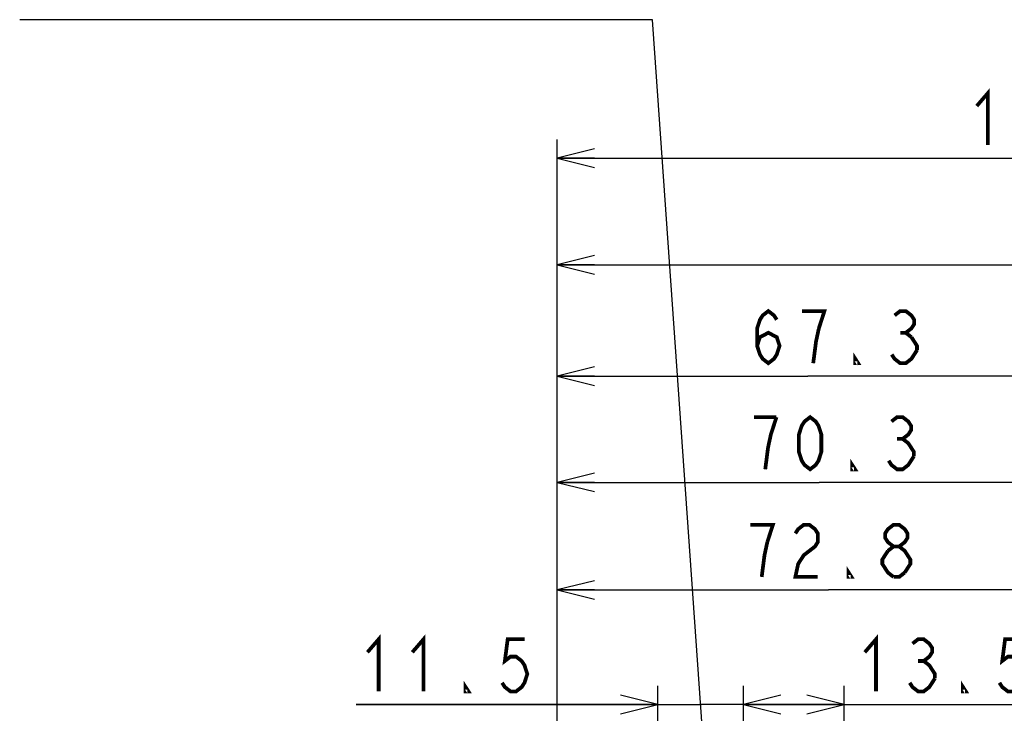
# Model space of a CAD drawing. Extents: x 29 to 410, y 33 to 287.
# Tile 25 of 33: x 218 to 270, y 170 to 208. Entities that reach past the tile are written whole.
import ezdxf

# ---------------------------------------------------------------- set-up
doc = ezdxf.new("R2010")
doc.units = 0
doc.header["$LTSCALE"] = 23.1
doc.layers.get('0').update_dxf_attribs({"linetype": 'CONTINUOUS'})
doc.layers.add('ALL_DIM', color=7, linetype='CONTINUOUS')
doc.layers.add('ALL_NOTE', color=7, linetype='CONTINUOUS')
doc.dimstyles.get("Standard").update_dxf_attribs({"dimtxt": 2.5, "dimasz": 2.5, "dimexe": 1.25, "dimexo": 0.625, "dimtad": 1, "dimcen": 2.5, "dimazin": 3, "dimtfac": 1, "dimtmove": 0, "dimatfit": 3})

# ---------------------------------------------------------------- blocks, each defined once
blk = doc.blocks.new('_OPEN')
at = {"color": 0, "linetype": 'BYBLOCK'}
for p, q in [((0, 0), (-1, 0.25)), ((-1, -0.25), (0, 0)), ((-1, 0), (0, 0))]:
    blk.add_line(p, q, dxfattribs=at)
blk = doc.blocks.new('*D30')
at = {"layer": 'ALL_DIM', "color": 2, "linetype": 'CONTINUOUS'}
for p, q in [((251.882, 135.387), (251.882, 171.767)), ((256.482, 147.587), (256.482, 171.767)), ((251.882, 170.767), (235.7, 170.767)), ((235.7, 170.767), (254.182, 170.767)), ((261.482, 170.767), (254.182, 170.767)), ((256.482, 170.767), (261.482, 170.767))]:
    blk.add_line(p, q, dxfattribs=at)
at = {"layer": 'ALL_DIM', "color": 2, "linetype": 'CONTINUOUS', "xscale": 2, "yscale": 2, "zscale": 2}
blk.add_blockref('_OPEN', (251.882, 170.767), dxfattribs=at)
at = {"layer": 'ALL_DIM', "color": 2, "linetype": 'CONTINUOUS', "xscale": 2, "yscale": 2, "zscale": 2, "rotation": 180}
blk.add_blockref('_OPEN', (256.482, 170.767), dxfattribs=at)
blk = doc.blocks.new('*D31')
at = {"layer": 'ALL_DIM', "color": 2, "linetype": 'CONTINUOUS'}
for p, q in [((256.482, 147.587), (256.482, 171.767)), ((261.882, 147.587), (261.882, 171.767)), ((256.482, 170.767), (259.182, 170.767)), ((261.882, 170.767), (259.182, 170.767)), ((259.182, 170.767), (272.019, 170.767))]:
    blk.add_line(p, q, dxfattribs=at)
at = {"layer": 'ALL_DIM', "color": 2, "linetype": 'CONTINUOUS', "xscale": 2, "yscale": 2, "zscale": 2, "rotation": 180}
blk.add_blockref('_OPEN', (256.482, 170.767), dxfattribs=at)
at = {"layer": 'ALL_DIM', "color": 2, "linetype": 'CONTINUOUS', "xscale": 2, "yscale": 2, "zscale": 2}
blk.add_blockref('_OPEN', (261.882, 170.767), dxfattribs=at)
blk = doc.blocks.new('*D45')
at = {"layer": 'ALL_DIM', "color": 2, "linetype": 'CONTINUOUS'}
for p, q in [((246.482, 111.347), (246.482, 195.361)), ((303.27, 149.329), (303.27, 195.361)), ((246.482, 194.361), (274.876, 194.361)), ((303.27, 194.361), (274.876, 194.361))]:
    blk.add_line(p, q, dxfattribs=at)
at = {"layer": 'ALL_DIM', "color": 2, "linetype": 'CONTINUOUS', "xscale": 2, "yscale": 2, "zscale": 2, "rotation": 180}
blk.add_blockref('_OPEN', (246.482, 194.361), dxfattribs=at)
at = {"layer": 'ALL_DIM', "color": 2, "linetype": 'CONTINUOUS', "xscale": 2, "yscale": 2, "zscale": 2}
blk.add_blockref('_OPEN', (303.27, 194.361), dxfattribs=at)
blk = doc.blocks.new('*D46')
at = {"layer": 'ALL_DIM', "color": 2, "linetype": 'CONTINUOUS'}
for p, q in [((246.482, 111.347), (246.482, 201.091)), ((302.254, 195.377), (302.254, 201.091)), ((246.482, 200.091), (274.368, 200.091)), ((302.254, 200.091), (274.368, 200.091)), ((302.254, 153.393), (302.254, 193.416))]:
    blk.add_line(p, q, dxfattribs=at)
at = {"layer": 'ALL_DIM', "color": 2, "linetype": 'CONTINUOUS', "xscale": 2, "yscale": 2, "zscale": 2, "rotation": 180}
blk.add_blockref('_OPEN', (246.482, 200.091), dxfattribs=at)
at = {"layer": 'ALL_DIM', "color": 2, "linetype": 'CONTINUOUS', "xscale": 2, "yscale": 2, "zscale": 2}
blk.add_blockref('_OPEN', (302.254, 200.091), dxfattribs=at)
blk = doc.blocks.new('*D47')
at = {"layer": 'ALL_DIM', "color": 2, "linetype": 'CONTINUOUS'}
for p, q in [((246.482, 111.347), (246.482, 177.912)), ((275.582, 149.329), (275.582, 177.912)), ((246.482, 176.912), (261.032, 176.912)), ((275.582, 176.912), (261.032, 176.912))]:
    blk.add_line(p, q, dxfattribs=at)
at = {"layer": 'ALL_DIM', "color": 2, "linetype": 'CONTINUOUS', "xscale": 2, "yscale": 2, "zscale": 2, "rotation": 180}
blk.add_blockref('_OPEN', (246.482, 176.912), dxfattribs=at)
at = {"layer": 'ALL_DIM', "color": 2, "linetype": 'CONTINUOUS', "xscale": 2, "yscale": 2, "zscale": 2}
blk.add_blockref('_OPEN', (275.582, 176.912), dxfattribs=at)
blk = doc.blocks.new('*D48')
at = {"layer": 'ALL_DIM', "color": 2, "linetype": 'CONTINUOUS'}
for p, q in [((246.482, 111.347), (246.482, 183.69)), ((274.582, 177.801), (274.582, 183.69)), ((246.482, 182.69), (260.532, 182.69)), ((274.582, 182.69), (260.532, 182.69)), ((274.582, 153.529), (274.582, 175.871))]:
    blk.add_line(p, q, dxfattribs=at)
at = {"layer": 'ALL_DIM', "color": 2, "linetype": 'CONTINUOUS', "xscale": 2, "yscale": 2, "zscale": 2, "rotation": 180}
blk.add_blockref('_OPEN', (246.482, 182.69), dxfattribs=at)
at = {"layer": 'ALL_DIM', "color": 2, "linetype": 'CONTINUOUS', "xscale": 2, "yscale": 2, "zscale": 2}
blk.add_blockref('_OPEN', (274.582, 182.69), dxfattribs=at)
blk = doc.blocks.new('*D49')
at = {"layer": 'ALL_DIM', "color": 2, "linetype": 'CONTINUOUS'}
for p, q in [((246.482, 111.347), (246.482, 189.385)), ((273.382, 184.077), (273.382, 189.385)), ((246.482, 188.385), (259.932, 188.385)), ((273.382, 188.385), (259.932, 188.385)), ((273.382, 159.329), (273.382, 181.551))]:
    blk.add_line(p, q, dxfattribs=at)
at = {"layer": 'ALL_DIM', "color": 2, "linetype": 'CONTINUOUS', "xscale": 2, "yscale": 2, "zscale": 2, "rotation": 180}
blk.add_blockref('_OPEN', (246.482, 188.385), dxfattribs=at)
at = {"layer": 'ALL_DIM', "color": 2, "linetype": 'CONTINUOUS', "xscale": 2, "yscale": 2, "zscale": 2}
blk.add_blockref('_OPEN', (273.382, 188.385), dxfattribs=at)

msp = doc.modelspace()

# ---------------------------------------------------------------- linework, layer by layer
at = {"layer": 'ALL_DIM', "color": 2, "linetype": 'CONTINUOUS', "const_width": 0.2}
for points in [[(268.995, 202.891), (269.597, 203.591), (269.597, 200.791)], [(257.211, 190.019), (257.362, 190.485), (257.813, 190.719), (258.265, 190.485), (258.415, 190.019), (258.265, 189.552), (258.114, 189.319), (257.813, 189.085), (257.512, 189.319), (257.362, 189.552), (257.211, 190.019), (257.211, 190.952), (257.362, 191.419), (257.512, 191.652), (257.813, 191.885), (258.114, 191.652), (258.265, 191.419)], [(260.522, 190.952), (260.823, 191.885), (259.619, 191.885)], [(264.586, 191.652), (264.887, 191.885), (265.188, 191.885), (265.489, 191.652), (265.639, 191.419), (265.639, 191.185), (265.489, 190.952), (265.188, 190.719), (265.489, 190.485)], [(260.221, 189.085), (260.372, 190.252), (260.522, 190.952)], [(264.887, 190.719), (265.188, 190.719)], [(265.489, 190.485), (265.79, 190.019), (265.79, 189.785)], [(265.79, 189.785), (265.489, 189.319), (265.188, 189.085), (264.887, 189.085), (264.586, 189.319), (264.435, 189.552)], [(262.629, 189.085), (262.479, 189.085), (262.479, 189.319), (262.629, 189.085)], [(258.249, 186.19), (257.045, 186.19)], [(257.647, 183.39), (257.797, 184.557), (257.948, 185.257), (258.249, 186.19)], [(260.055, 183.39), (259.754, 183.623), (259.603, 183.857), (259.453, 184.323), (259.453, 185.257), (259.603, 185.723), (259.754, 185.957), (260.055, 186.19), (260.356, 185.957), (260.506, 185.723), (260.657, 185.257), (260.657, 184.323), (260.506, 183.857), (260.356, 183.623), (260.055, 183.39)], [(264.419, 185.957), (264.72, 186.19), (265.021, 186.19), (265.322, 185.957), (265.473, 185.723), (265.473, 185.49), (265.322, 185.257), (265.021, 185.023), (265.322, 184.79), (265.473, 184.557), (265.623, 184.323), (265.623, 184.09)], [(264.72, 185.023), (265.021, 185.023)], [(262.463, 183.39), (262.312, 183.39), (262.312, 183.623), (262.463, 183.39)], [(265.623, 184.09), (265.322, 183.623), (265.021, 183.39), (264.72, 183.39), (264.419, 183.623), (264.269, 183.857)], [(257.757, 179.479), (258.058, 180.412), (256.854, 180.412)], [(259.262, 179.946), (259.413, 180.179), (259.714, 180.412), (260.015, 180.412), (260.316, 180.179), (260.466, 179.946), (260.466, 179.479), (260.316, 179.246), (260.015, 179.012), (259.714, 178.779), (259.413, 178.312), (259.262, 177.612), (260.466, 177.612)], [(264.53, 179.246), (264.229, 179.479), (264.078, 179.712), (264.078, 179.946), (264.229, 180.179), (264.53, 180.412), (264.831, 180.412), (265.132, 180.179), (265.282, 179.946), (265.282, 179.712), (265.132, 179.479), (264.831, 179.246)], [(257.456, 177.612), (257.607, 178.779), (257.757, 179.479)], [(264.53, 177.612), (264.229, 177.846), (264.078, 178.079), (263.928, 178.312), (263.928, 178.546), (264.229, 179.012)], [(264.229, 179.012), (264.53, 179.246), (264.831, 179.246), (265.132, 179.012), (265.282, 178.779), (265.433, 178.546), (265.433, 178.312), (265.132, 177.846)], [(262.272, 177.612), (262.122, 177.612), (262.122, 177.846), (262.272, 177.612)], [(265.132, 177.846), (264.831, 177.612), (264.53, 177.612)], [(236.302, 173.567), (236.904, 174.267), (236.904, 171.467)], [(238.71, 173.567), (239.312, 174.267), (239.312, 171.467)], [(244.73, 174.267), (243.827, 174.267), (243.676, 173.1), (243.977, 173.333), (244.278, 173.333), (244.579, 173.1), (244.73, 172.867), (244.88, 172.4), (244.73, 171.933), (244.579, 171.7), (244.278, 171.467), (243.977, 171.467), (243.676, 171.7), (243.526, 171.933)], [(262.989, 173.567), (263.591, 174.267), (263.591, 171.467)], [(265.548, 174.033), (265.849, 174.267), (266.15, 174.267), (266.451, 174.033), (266.601, 173.8), (266.601, 173.567), (266.451, 173.333), (266.15, 173.1), (266.451, 172.867), (266.601, 172.633), (266.752, 172.4), (266.752, 172.167)], [(271.417, 174.267), (270.514, 174.267), (270.364, 173.1), (270.665, 173.333), (270.966, 173.333), (271.267, 173.1), (271.417, 172.867), (271.568, 172.4), (271.417, 171.933), (271.267, 171.7), (270.966, 171.467), (270.665, 171.467), (270.364, 171.7), (270.213, 171.933)], [(265.849, 173.1), (266.15, 173.1)], [(266.752, 172.167), (266.451, 171.7), (266.15, 171.467), (265.849, 171.467), (265.548, 171.7), (265.397, 171.933)], [(241.72, 171.467), (241.569, 171.467), (241.569, 171.7), (241.72, 171.467)], [(268.407, 171.467), (268.257, 171.467), (268.257, 171.7), (268.407, 171.467)]]:
    msp.add_lwpolyline(points, dxfattribs=at)
at = {"layer": 'ALL_NOTE', "color": 2, "linetype": 'CONTINUOUS'}
for p, q in [((251.356, 207.526), (217.644, 207.526)), ((251.606, 207.526), (251.356, 207.526)), ((255.735, 148.43), (251.606, 207.526))]:
    msp.add_line(p, q, dxfattribs=at)

# ---------------------------------------------------------------- dimensions: what is measured, and where the dimension line sits
at = {"layer": 'ALL_DIM', "color": 2, "linetype": 'CONTINUOUS'}
for base, p1, picture, middle in [((246.482, 200.091), (302.254, 153.393), '*D46', (268.393, 200.791)), ((246.482, 194.361), (303.27, 149.329), '*D45', (270.176, 195.061)), ((246.482, 188.385), (273.382, 159.329), '*D49', (256.609, 189.085)), ((246.482, 182.69), (274.582, 153.529), '*D48', (256.443, 183.39)), ((246.482, 176.912), (275.582, 149.329), '*D47', (256.252, 177.612))]:
    dim = msp.add_linear_dim(base=base, p1=p1, p2=(246.482, 111.347), angle=180, dimstyle='Standard', dxfattribs=at)
    dim.commit()
    dim.dimension.update_dxf_attribs({"geometry": picture, "text_midpoint": middle, "dimtype": 128})
for base, p1, p2, picture, middle in [((256.482, 170.767), (251.882, 135.387), (256.482, 147.587), '*D30', (235.7, 171.467)), ((261.882, 170.767), (256.482, 147.587), (261.882, 147.587), '*D31', (262.387, 171.467))]:
    dim = msp.add_linear_dim(base=base, p1=p1, p2=p2, dimstyle='Standard', dxfattribs=at)
    dim.commit()
    dim.dimension.update_dxf_attribs({"geometry": picture, "text_midpoint": middle, "dimtype": 128})

doc.saveas('drawing.dxf')
